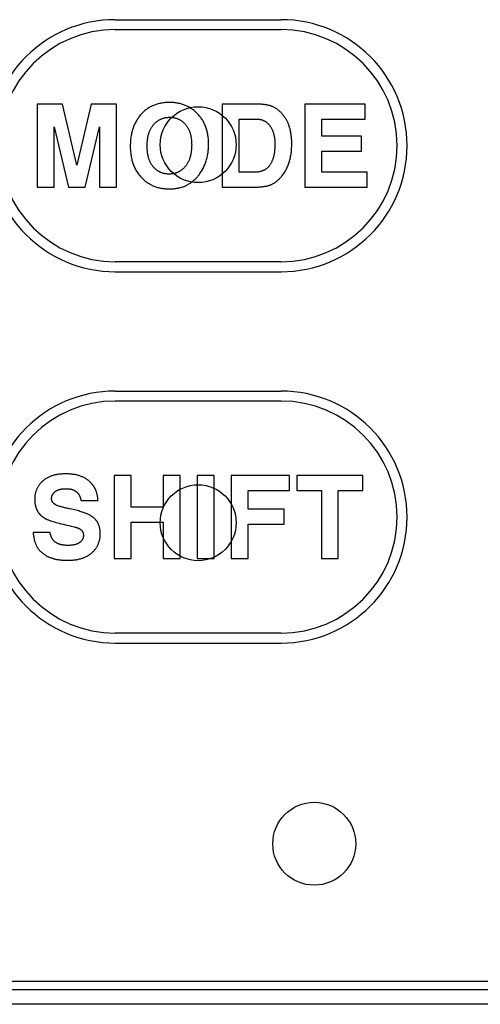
# Model space of a CAD drawing. Extents: x 101 to 1769, y -117 to 553.
# Tile 53 of 60: x 1338 to 1352, y 370 to 399. Entities that reach past the tile are written whole.
import ezdxf

# ---------------------------------------------------------------- set-up
doc = ezdxf.new("R2010")
doc.units = 0
doc.header["$LTSCALE"] = 23.1
doc.header["$MEASUREMENT"] = 0
doc.layers.get('0').update_dxf_attribs({"linetype": 'CONTINUOUS'})

msp = doc.modelspace()

# ---------------------------------------------------------------- linework, layer by layer
at = {"color": 7, "linetype": 'Continuous'}
for p, q in [((1341.359, 399.489), (1346.359, 399.489)), ((1341.359, 399.189), (1346.359, 399.189)), ((1339.005, 396.939), (1339.005, 394.439)), ((1339.765, 396.939), (1339.005, 396.939)), ((1340.2, 395.102), (1339.765, 396.939)), ((1340.634, 396.939), (1340.2, 395.102)), ((1341.394, 396.939), (1340.634, 396.939)), ((1341.394, 394.439), (1341.394, 396.939)), ((1344.585, 396.939), (1344.585, 394.439)), ((1345.695, 396.939), (1344.585, 396.939)), ((1347.08, 396.939), (1347.08, 394.439)), ((1348.894, 396.939), (1347.08, 396.939)), ((1348.894, 396.49), (1348.894, 396.939)), ((1345.094, 394.887), (1345.094, 396.49)), ((1345.094, 396.49), (1345.629, 396.49)), ((1347.589, 395.976), (1347.589, 396.49)), ((1347.589, 396.49), (1348.894, 396.49)), ((1339.514, 396.258), (1339.945, 394.439)), ((1339.514, 394.439), (1339.514, 396.258)), ((1340.454, 394.439), (1340.885, 396.258)), ((1340.885, 396.258), (1340.885, 394.439)), ((1348.781, 395.976), (1347.589, 395.976)), ((1348.781, 395.528), (1348.781, 395.976)), ((1347.589, 394.887), (1347.589, 395.528)), ((1347.589, 395.528), (1348.781, 395.528)), ((1345.547, 394.887), (1345.094, 394.887)), ((1348.952, 394.887), (1347.589, 394.887)), ((1348.952, 394.439), (1348.952, 394.887)), ((1339.005, 394.439), (1339.514, 394.439)), ((1339.945, 394.439), (1340.454, 394.439)), ((1340.885, 394.439), (1341.394, 394.439)), ((1344.585, 394.439), (1345.515, 394.439)), ((1347.08, 394.439), (1348.952, 394.439)), ((1346.359, 392.189), (1341.359, 392.189)), ((1341.359, 391.889), (1346.359, 391.889)), ((1341.359, 388.289), (1346.359, 388.289)), ((1346.359, 387.989), (1341.359, 387.989)), ((1341.836, 385.739), (1341.326, 385.739)), ((1341.326, 385.739), (1341.326, 383.239)), ((1341.836, 384.786), (1341.836, 385.739)), ((1343.314, 385.739), (1342.805, 385.739)), ((1342.805, 385.739), (1342.805, 384.786)), ((1343.314, 383.239), (1343.314, 385.739)), ((1344.341, 385.739), (1343.832, 385.739)), ((1343.832, 385.739), (1343.832, 383.239)), ((1344.341, 383.239), (1344.341, 385.739)), ((1346.613, 385.739), (1344.857, 385.739)), ((1344.857, 385.739), (1344.857, 383.239)), ((1346.613, 385.29), (1346.613, 385.739)), ((1346.837, 385.739), (1346.837, 385.29)), ((1348.823, 385.739), (1346.837, 385.739)), ((1348.823, 385.29), (1348.823, 385.739)), ((1345.366, 385.29), (1346.613, 385.29)), ((1345.366, 384.724), (1345.366, 385.29)), ((1346.837, 385.29), (1347.576, 385.29)), ((1347.576, 385.29), (1347.576, 383.239)), ((1348.085, 385.29), (1348.823, 385.29)), ((1348.085, 383.239), (1348.085, 385.29)), ((1340.33, 384.985), (1340.839, 384.985)), ((1342.805, 384.786), (1341.836, 384.786)), ((1346.457, 384.724), (1345.366, 384.724)), ((1346.457, 384.276), (1346.457, 384.724)), ((1339.785, 384.275), (1339.903, 384.247)), ((1339.903, 384.247), (1339.964, 384.233)), ((1339.964, 384.233), (1340.025, 384.217)), ((1341.836, 384.338), (1342.805, 384.338)), ((1341.836, 383.239), (1341.836, 384.338)), ((1342.805, 384.338), (1342.805, 383.239)), ((1345.366, 384.276), (1346.457, 384.276)), ((1345.366, 383.239), (1345.366, 384.276)), ((1339.393, 384.019), (1338.884, 384.019)), ((1341.326, 383.239), (1341.836, 383.239)), ((1342.805, 383.239), (1343.314, 383.239)), ((1343.832, 383.239), (1344.341, 383.239)), ((1344.857, 383.239), (1345.366, 383.239)), ((1347.576, 383.239), (1348.085, 383.239)), ((1346.359, 380.989), (1341.359, 380.989)), ((1341.359, 380.689), (1346.359, 380.689)), ((1335.959, 370.489), (1370.508, 370.489)), ((1370.559, 370.229), (1335.959, 370.229)), ((1370.559, 369.796), (1335.959, 369.796))]:
    msp.add_line(p, q, dxfattribs=at)
for points in [[(1342.995, 396.993), (1342.961, 396.992), (1342.927, 396.991), (1342.894, 396.989), (1342.862, 396.987), (1342.83, 396.984), (1342.799, 396.98), (1342.768, 396.975), (1342.738, 396.97), (1342.709, 396.964), (1342.68, 396.957), (1342.651, 396.95), (1342.623, 396.942), (1342.596, 396.934), (1342.569, 396.925), (1342.542, 396.915), (1342.516, 396.904), (1342.49, 396.893), (1342.465, 396.882), (1342.44, 396.869), (1342.416, 396.857), (1342.392, 396.843), (1342.38, 396.836), (1342.368, 396.829), (1342.345, 396.814), (1342.322, 396.799), (1342.3, 396.782), (1342.278, 396.766), (1342.256, 396.748), (1342.235, 396.73), (1342.214, 396.711), (1342.193, 396.692), (1342.173, 396.672), (1342.153, 396.651), (1342.133, 396.629)], [(1343.842, 396.65), (1343.821, 396.671), (1343.799, 396.692), (1343.778, 396.711), (1343.756, 396.73), (1343.734, 396.748), (1343.711, 396.766), (1343.689, 396.783), (1343.666, 396.799), (1343.642, 396.815), (1343.618, 396.829), (1343.594, 396.844), (1343.57, 396.857), (1343.545, 396.87), (1343.52, 396.882), (1343.495, 396.894), (1343.469, 396.905), (1343.443, 396.915), (1343.416, 396.925), (1343.39, 396.934), (1343.362, 396.943), (1343.335, 396.95), (1343.306, 396.958), (1343.278, 396.964), (1343.249, 396.97), (1343.219, 396.975), (1343.19, 396.98), (1343.159, 396.984), (1343.128, 396.987), (1343.097, 396.989), (1343.065, 396.991), (1343.033, 396.992), (1343, 396.993), (1342.995, 396.993)], [(1346.256, 396.776), (1346.242, 396.787), (1346.228, 396.797), (1346.214, 396.807), (1346.199, 396.816), (1346.184, 396.825), (1346.168, 396.834), (1346.152, 396.843), (1346.136, 396.851), (1346.119, 396.859), (1346.102, 396.866), (1346.085, 396.873), (1346.067, 396.88), (1346.049, 396.886), (1346.03, 396.892), (1346.011, 396.898), (1345.992, 396.904), (1345.972, 396.909), (1345.951, 396.913), (1345.93, 396.918), (1345.909, 396.922), (1345.887, 396.925), (1345.864, 396.928), (1345.841, 396.931), (1345.818, 396.933), (1345.793, 396.935), (1345.769, 396.937), (1345.744, 396.938), (1345.718, 396.938), (1345.695, 396.939)], [(1346.572, 396.358), (1346.568, 396.366), (1346.559, 396.387), (1346.55, 396.407), (1346.54, 396.426), (1346.531, 396.446), (1346.52, 396.465), (1346.51, 396.483), (1346.499, 396.501), (1346.488, 396.519), (1346.477, 396.537), (1346.465, 396.554), (1346.454, 396.571), (1346.441, 396.587), (1346.429, 396.604), (1346.416, 396.62), (1346.403, 396.635), (1346.39, 396.651), (1346.383, 396.658), (1346.376, 396.666), (1346.362, 396.681), (1346.348, 396.695), (1346.334, 396.709), (1346.319, 396.723), (1346.304, 396.737), (1346.288, 396.75), (1346.272, 396.764), (1346.256, 396.776)], [(1342.133, 396.629), (1342.113, 396.606), (1342.093, 396.582), (1342.074, 396.557), (1342.056, 396.533), (1342.039, 396.507), (1342.022, 396.481), (1342.005, 396.455), (1341.99, 396.428), (1341.975, 396.401), (1341.96, 396.373), (1341.947, 396.345), (1341.934, 396.316), (1341.921, 396.286), (1341.909, 396.256), (1341.898, 396.226), (1341.888, 396.194), (1341.878, 396.163), (1341.869, 396.13), (1341.86, 396.097), (1341.852, 396.063), (1341.845, 396.029), (1341.838, 395.994), (1341.833, 395.958), (1341.827, 395.921), (1341.823, 395.884), (1341.819, 395.846), (1341.816, 395.807), (1341.814, 395.767), (1341.813, 395.726), (1341.812, 395.685), (1341.812, 395.671)], [(1342.512, 396.325), (1342.514, 396.327), (1342.526, 396.34), (1342.538, 396.353), (1342.551, 396.365), (1342.563, 396.377), (1342.576, 396.388), (1342.589, 396.399), (1342.601, 396.41), (1342.614, 396.42), (1342.628, 396.43), (1342.641, 396.439), (1342.655, 396.448), (1342.668, 396.457), (1342.682, 396.465), (1342.696, 396.472), (1342.71, 396.48), (1342.725, 396.487), (1342.739, 396.493), (1342.747, 396.496), (1342.754, 396.499), (1342.769, 396.505), (1342.784, 396.511), (1342.799, 396.516), (1342.815, 396.52), (1342.83, 396.524), (1342.846, 396.528), (1342.862, 396.532), (1342.879, 396.535), (1342.895, 396.537), (1342.912, 396.54), (1342.929, 396.541), (1342.946, 396.543), (1342.964, 396.544), (1342.982, 396.545), (1343, 396.545)], [(1343, 396.545), (1343.007, 396.545), (1343.025, 396.544), (1343.042, 396.544), (1343.06, 396.542), (1343.077, 396.541), (1343.093, 396.539), (1343.11, 396.537), (1343.126, 396.534), (1343.142, 396.531), (1343.158, 396.527), (1343.173, 396.523), (1343.188, 396.519), (1343.204, 396.514), (1343.218, 396.509), (1343.233, 396.504), (1343.248, 396.498), (1343.262, 396.492), (1343.276, 396.486), (1343.29, 396.479), (1343.303, 396.472), (1343.317, 396.464), (1343.33, 396.456), (1343.343, 396.448), (1343.356, 396.439), (1343.369, 396.43), (1343.382, 396.42), (1343.394, 396.41), (1343.407, 396.4), (1343.419, 396.389), (1343.431, 396.378), (1343.443, 396.366), (1343.455, 396.354), (1343.466, 396.341), (1343.478, 396.328)], [(1344.173, 395.73), (1344.173, 395.744), (1344.172, 395.783), (1344.171, 395.821), (1344.168, 395.858), (1344.166, 395.895), (1344.162, 395.931), (1344.158, 395.966), (1344.153, 396), (1344.147, 396.034), (1344.141, 396.067), (1344.134, 396.099), (1344.126, 396.131), (1344.118, 396.162), (1344.109, 396.192), (1344.099, 396.222), (1344.089, 396.251), (1344.078, 396.28), (1344.067, 396.308), (1344.055, 396.336), (1344.042, 396.363), (1344.029, 396.39), (1344.015, 396.416), (1344.001, 396.441), (1343.986, 396.466), (1343.97, 396.491), (1343.953, 396.515), (1343.936, 396.539), (1343.919, 396.562), (1343.9, 396.584), (1343.882, 396.607), (1343.862, 396.629), (1343.842, 396.65)], [(1345.629, 396.49), (1345.643, 396.49), (1345.657, 396.49), (1345.671, 396.489), (1345.684, 396.488), (1345.698, 396.486), (1345.711, 396.484), (1345.724, 396.482), (1345.737, 396.48), (1345.749, 396.477), (1345.762, 396.474), (1345.774, 396.47), (1345.786, 396.467), (1345.798, 396.462), (1345.809, 396.458), (1345.821, 396.453), (1345.832, 396.448), (1345.844, 396.443), (1345.855, 396.437), (1345.866, 396.431), (1345.876, 396.425), (1345.887, 396.418), (1345.898, 396.411), (1345.908, 396.404), (1345.918, 396.396), (1345.929, 396.388), (1345.939, 396.38), (1345.949, 396.371), (1345.958, 396.362), (1345.968, 396.353), (1345.978, 396.343), (1345.987, 396.333), (1345.997, 396.322), (1346.006, 396.311), (1346.015, 396.3), (1346.021, 396.292)], [(1342.321, 395.674), (1342.321, 395.705), (1342.322, 395.736), (1342.323, 395.766), (1342.325, 395.795), (1342.327, 395.824), (1342.33, 395.852), (1342.333, 395.879), (1342.337, 395.905), (1342.341, 395.931), (1342.345, 395.955), (1342.35, 395.98), (1342.356, 396.003), (1342.361, 396.026), (1342.367, 396.048), (1342.374, 396.069), (1342.38, 396.09), (1342.388, 396.11), (1342.395, 396.13), (1342.403, 396.149), (1342.411, 396.167), (1342.42, 396.185), (1342.429, 396.203), (1342.438, 396.219), (1342.448, 396.236), (1342.458, 396.252), (1342.468, 396.267), (1342.478, 396.282), (1342.489, 396.297), (1342.501, 396.311), (1342.512, 396.325)], [(1343.478, 396.328), (1343.489, 396.315), (1343.5, 396.301), (1343.511, 396.286), (1343.522, 396.271), (1343.532, 396.256), (1343.541, 396.24), (1343.551, 396.224), (1343.56, 396.207), (1343.569, 396.19), (1343.577, 396.172), (1343.585, 396.154), (1343.593, 396.136), (1343.6, 396.117), (1343.607, 396.097), (1343.614, 396.077), (1343.62, 396.057), (1343.626, 396.036), (1343.631, 396.014), (1343.636, 395.992), (1343.641, 395.969), (1343.645, 395.946), (1343.649, 395.922), (1343.652, 395.897), (1343.655, 395.872), (1343.658, 395.846), (1343.66, 395.819), (1343.662, 395.792), (1343.663, 395.764), (1343.663, 395.735), (1343.664, 395.711)], [(1346.021, 396.292), (1346.031, 396.279), (1346.04, 396.265), (1346.049, 396.251), (1346.058, 396.237), (1346.067, 396.222), (1346.075, 396.207), (1346.083, 396.191), (1346.09, 396.175), (1346.098, 396.158), (1346.105, 396.141), (1346.111, 396.124), (1346.118, 396.106), (1346.124, 396.088), (1346.13, 396.069), (1346.135, 396.049), (1346.14, 396.029), (1346.145, 396.008), (1346.149, 395.987), (1346.153, 395.966), (1346.157, 395.943), (1346.16, 395.92), (1346.163, 395.897), (1346.166, 395.872), (1346.168, 395.848), (1346.169, 395.822), (1346.171, 395.796), (1346.172, 395.769), (1346.172, 395.741), (1346.172, 395.73)], [(1346.681, 395.739), (1346.681, 395.749), (1346.681, 395.783), (1346.68, 395.816), (1346.679, 395.848), (1346.677, 395.88), (1346.674, 395.911), (1346.672, 395.942), (1346.668, 395.972), (1346.665, 396.002), (1346.661, 396.031), (1346.656, 396.059), (1346.651, 396.087), (1346.646, 396.114), (1346.64, 396.141), (1346.634, 396.167), (1346.628, 396.193), (1346.621, 396.218), (1346.614, 396.242), (1346.606, 396.266), (1346.598, 396.29), (1346.59, 396.313), (1346.581, 396.336), (1346.572, 396.358)], [(1341.812, 395.671), (1341.812, 395.64), (1341.813, 395.601), (1341.815, 395.563), (1341.817, 395.526), (1341.821, 395.489), (1341.824, 395.453), (1341.829, 395.418), (1341.834, 395.383), (1341.84, 395.349), (1341.847, 395.316), (1341.855, 395.283), (1341.863, 395.251), (1341.871, 395.219), (1341.881, 395.189), (1341.891, 395.158), (1341.901, 395.128), (1341.912, 395.099), (1341.924, 395.07), (1341.937, 395.042), (1341.95, 395.014), (1341.964, 394.987), (1341.978, 394.96), (1341.993, 394.934), (1342.009, 394.908), (1342.025, 394.883), (1342.034, 394.871), (1342.042, 394.858), (1342.06, 394.834), (1342.078, 394.81), (1342.097, 394.786), (1342.117, 394.763), (1342.137, 394.74)], [(1342.506, 395.05), (1342.495, 395.063), (1342.484, 395.077), (1342.473, 395.092), (1342.463, 395.107), (1342.453, 395.122), (1342.443, 395.138), (1342.433, 395.154), (1342.424, 395.171), (1342.416, 395.188), (1342.407, 395.205), (1342.399, 395.223), (1342.392, 395.242), (1342.385, 395.261), (1342.378, 395.281), (1342.371, 395.301), (1342.365, 395.322), (1342.359, 395.343), (1342.354, 395.365), (1342.348, 395.388), (1342.344, 395.411), (1342.34, 395.435), (1342.336, 395.459), (1342.332, 395.484), (1342.329, 395.51), (1342.327, 395.537), (1342.325, 395.564), (1342.323, 395.592), (1342.322, 395.621), (1342.321, 395.65), (1342.321, 395.674)], [(1343.664, 395.711), (1343.664, 395.701), (1343.663, 395.671), (1343.662, 395.641), (1343.661, 395.612), (1343.659, 395.584), (1343.656, 395.557), (1343.653, 395.53), (1343.65, 395.504), (1343.646, 395.478), (1343.642, 395.453), (1343.637, 395.429), (1343.632, 395.405), (1343.626, 395.382), (1343.62, 395.359), (1343.614, 395.337), (1343.607, 395.316), (1343.6, 395.295), (1343.593, 395.274), (1343.585, 395.254), (1343.576, 395.235), (1343.568, 395.216), (1343.559, 395.197), (1343.549, 395.179), (1343.539, 395.162), (1343.529, 395.145), (1343.519, 395.128), (1343.508, 395.112), (1343.497, 395.096), (1343.485, 395.08), (1343.473, 395.065)], [(1343.854, 394.773), (1343.875, 394.799), (1343.895, 394.825), (1343.914, 394.852), (1343.933, 394.879), (1343.951, 394.907), (1343.968, 394.935), (1343.985, 394.963), (1343.993, 394.977), (1344.001, 394.992), (1344.016, 395.021), (1344.03, 395.051), (1344.044, 395.081), (1344.057, 395.111), (1344.07, 395.142), (1344.081, 395.173), (1344.092, 395.205), (1344.103, 395.237), (1344.112, 395.27), (1344.121, 395.303), (1344.13, 395.337), (1344.137, 395.371), (1344.144, 395.406), (1344.15, 395.441), (1344.156, 395.477), (1344.16, 395.514), (1344.164, 395.551), (1344.168, 395.589), (1344.17, 395.627), (1344.172, 395.666), (1344.173, 395.705), (1344.173, 395.73)], [(1346.172, 395.73), (1346.172, 395.722), (1346.172, 395.689), (1346.171, 395.658), (1346.169, 395.627), (1346.168, 395.597), (1346.165, 395.568), (1346.163, 395.539), (1346.159, 395.512), (1346.156, 395.485), (1346.152, 395.459), (1346.148, 395.434), (1346.143, 395.409), (1346.138, 395.386), (1346.132, 395.362), (1346.126, 395.34), (1346.12, 395.318), (1346.114, 395.297), (1346.107, 395.277), (1346.1, 395.257), (1346.092, 395.238), (1346.084, 395.219), (1346.076, 395.201), (1346.068, 395.184), (1346.059, 395.167), (1346.05, 395.15), (1346.041, 395.134), (1346.031, 395.119), (1346.021, 395.104)], [(1346.406, 394.804), (1346.424, 394.828), (1346.442, 394.853), (1346.458, 394.878), (1346.475, 394.904), (1346.49, 394.931), (1346.506, 394.957), (1346.52, 394.985), (1346.534, 395.013), (1346.547, 395.041), (1346.56, 395.071), (1346.572, 395.1), (1346.584, 395.131), (1346.595, 395.162), (1346.605, 395.193), (1346.615, 395.225), (1346.624, 395.258), (1346.632, 395.292), (1346.64, 395.326), (1346.647, 395.361), (1346.654, 395.397), (1346.659, 395.433), (1346.665, 395.47), (1346.669, 395.508), (1346.673, 395.547), (1346.676, 395.586), (1346.678, 395.626), (1346.68, 395.667), (1346.681, 395.709), (1346.681, 395.739)], [(1342.981, 394.834), (1342.974, 394.834), (1342.957, 394.834), (1342.939, 394.835), (1342.922, 394.836), (1342.905, 394.838), (1342.888, 394.84), (1342.872, 394.842), (1342.856, 394.845), (1342.84, 394.848), (1342.824, 394.851), (1342.809, 394.855), (1342.794, 394.859), (1342.779, 394.864), (1342.764, 394.869), (1342.75, 394.874), (1342.735, 394.88), (1342.721, 394.886), (1342.707, 394.893), (1342.7, 394.896), (1342.693, 394.899), (1342.68, 394.907), (1342.666, 394.914), (1342.653, 394.922), (1342.64, 394.93), (1342.627, 394.939), (1342.614, 394.948), (1342.602, 394.958), (1342.589, 394.968), (1342.577, 394.978), (1342.565, 394.989), (1342.553, 395), (1342.541, 395.012), (1342.529, 395.024), (1342.518, 395.036), (1342.506, 395.05)], [(1343.473, 395.065), (1343.461, 395.051), (1343.45, 395.038), (1343.438, 395.025), (1343.426, 395.013), (1343.414, 395.001), (1343.401, 394.99), (1343.389, 394.979), (1343.376, 394.968), (1343.363, 394.958), (1343.35, 394.948), (1343.337, 394.939), (1343.324, 394.93), (1343.31, 394.922), (1343.297, 394.913), (1343.283, 394.906), (1343.276, 394.902), (1343.269, 394.898), (1343.255, 394.892), (1343.24, 394.885), (1343.226, 394.879), (1343.211, 394.873), (1343.196, 394.868), (1343.181, 394.863), (1343.165, 394.858), (1343.15, 394.854), (1343.134, 394.85), (1343.118, 394.847), (1343.101, 394.844), (1343.084, 394.841), (1343.068, 394.839), (1343.05, 394.837), (1343.033, 394.836), (1343.015, 394.835), (1342.997, 394.834), (1342.981, 394.834)], [(1346.021, 395.104), (1346.013, 395.092), (1346.004, 395.08), (1345.995, 395.069), (1345.986, 395.059), (1345.976, 395.048), (1345.967, 395.038), (1345.957, 395.028), (1345.947, 395.019), (1345.942, 395.014), (1345.936, 395.01), (1345.926, 395.001), (1345.915, 394.993), (1345.903, 394.985), (1345.892, 394.977), (1345.88, 394.969), (1345.868, 394.962), (1345.855, 394.955), (1345.842, 394.949), (1345.829, 394.942), (1345.816, 394.936), (1345.802, 394.931), (1345.788, 394.925), (1345.773, 394.92), (1345.759, 394.916), (1345.743, 394.911), (1345.728, 394.907), (1345.712, 394.904), (1345.695, 394.9), (1345.678, 394.897), (1345.661, 394.895), (1345.643, 394.892), (1345.625, 394.89), (1345.606, 394.889), (1345.587, 394.888), (1345.567, 394.887), (1345.547, 394.887)], [(1342.137, 394.74), (1342.157, 394.719), (1342.178, 394.698), (1342.199, 394.678), (1342.22, 394.659), (1342.241, 394.641), (1342.263, 394.623), (1342.285, 394.606), (1342.308, 394.589), (1342.33, 394.573), (1342.354, 394.558), (1342.377, 394.544), (1342.401, 394.53), (1342.425, 394.516), (1342.45, 394.504), (1342.475, 394.492), (1342.501, 394.48), (1342.527, 394.47), (1342.553, 394.46), (1342.58, 394.45), (1342.607, 394.441), (1342.635, 394.433), (1342.663, 394.426), (1342.692, 394.419), (1342.721, 394.412), (1342.751, 394.407), (1342.781, 394.402), (1342.812, 394.397), (1342.843, 394.394), (1342.876, 394.391), (1342.908, 394.388), (1342.942, 394.387), (1342.975, 394.386), (1342.998, 394.386)], [(1342.998, 394.386), (1343.025, 394.386), (1343.057, 394.387), (1343.089, 394.389), (1343.121, 394.391), (1343.152, 394.394), (1343.182, 394.398), (1343.212, 394.403), (1343.241, 394.408), (1343.269, 394.413), (1343.298, 394.42), (1343.325, 394.427), (1343.353, 394.435), (1343.379, 394.443), (1343.406, 394.452), (1343.432, 394.462), (1343.457, 394.472), (1343.482, 394.483), (1343.507, 394.495), (1343.531, 394.507), (1343.555, 394.52), (1343.579, 394.534), (1343.602, 394.548), (1343.624, 394.563), (1343.647, 394.578), (1343.669, 394.595), (1343.691, 394.612), (1343.712, 394.629), (1343.733, 394.647), (1343.754, 394.666), (1343.775, 394.686), (1343.795, 394.707), (1343.815, 394.728), (1343.834, 394.75), (1343.854, 394.773)], [(1346.102, 394.535), (1346.117, 394.544), (1346.132, 394.553), (1346.147, 394.562), (1346.161, 394.571), (1346.176, 394.581), (1346.183, 394.586), (1346.19, 394.591), (1346.204, 394.601), (1346.218, 394.612), (1346.231, 394.622), (1346.245, 394.633), (1346.258, 394.645), (1346.272, 394.657), (1346.285, 394.669), (1346.298, 394.681), (1346.31, 394.694), (1346.323, 394.707), (1346.336, 394.72), (1346.348, 394.734), (1346.361, 394.748), (1346.373, 394.762), (1346.385, 394.777), (1346.397, 394.792), (1346.406, 394.804)], [(1345.515, 394.439), (1345.556, 394.439), (1345.595, 394.44), (1345.632, 394.441), (1345.667, 394.442), (1345.701, 394.444), (1345.733, 394.447), (1345.764, 394.45), (1345.793, 394.453), (1345.821, 394.456), (1345.848, 394.46), (1345.873, 394.464), (1345.897, 394.468), (1345.92, 394.473), (1345.942, 394.477), (1345.962, 394.482), (1345.982, 394.487), (1346, 394.493), (1346.017, 394.498), (1346.034, 394.504), (1346.049, 394.51), (1346.064, 394.516), (1346.077, 394.522), (1346.09, 394.529), (1346.102, 394.535)], [(1339.858, 385.793), (1339.827, 385.793), (1339.796, 385.792), (1339.766, 385.79), (1339.737, 385.788), (1339.709, 385.786), (1339.681, 385.783), (1339.654, 385.78), (1339.627, 385.776), (1339.601, 385.771), (1339.576, 385.766), (1339.551, 385.761), (1339.527, 385.755), (1339.503, 385.749), (1339.48, 385.742), (1339.458, 385.735), (1339.436, 385.728), (1339.414, 385.72), (1339.393, 385.712), (1339.373, 385.703), (1339.353, 385.694), (1339.333, 385.684), (1339.314, 385.674), (1339.295, 385.664), (1339.277, 385.653), (1339.259, 385.641), (1339.242, 385.63), (1339.225, 385.618), (1339.208, 385.605), (1339.192, 385.592), (1339.176, 385.579)], [(1340.557, 385.587), (1340.541, 385.6), (1340.524, 385.612), (1340.507, 385.624), (1340.49, 385.636), (1340.472, 385.648), (1340.453, 385.659), (1340.434, 385.669), (1340.415, 385.679), (1340.395, 385.689), (1340.375, 385.698), (1340.354, 385.707), (1340.332, 385.716), (1340.31, 385.724), (1340.288, 385.732), (1340.264, 385.739), (1340.241, 385.746), (1340.216, 385.752), (1340.191, 385.758), (1340.166, 385.764), (1340.139, 385.769), (1340.113, 385.774), (1340.085, 385.778), (1340.057, 385.782), (1340.028, 385.785), (1339.998, 385.787), (1339.967, 385.79), (1339.936, 385.791), (1339.904, 385.792), (1339.871, 385.793), (1339.858, 385.793)], [(1339.176, 385.579), (1339.161, 385.566), (1339.147, 385.552), (1339.133, 385.539), (1339.12, 385.525), (1339.107, 385.511), (1339.095, 385.497), (1339.083, 385.483), (1339.072, 385.469), (1339.061, 385.454), (1339.05, 385.439), (1339.04, 385.424), (1339.031, 385.409), (1339.022, 385.393), (1339.013, 385.378), (1339.005, 385.362), (1338.997, 385.346), (1338.99, 385.329), (1338.983, 385.313), (1338.976, 385.296), (1338.97, 385.278), (1338.964, 385.261), (1338.959, 385.243), (1338.954, 385.225), (1338.95, 385.207), (1338.946, 385.188), (1338.942, 385.169), (1338.939, 385.15), (1338.937, 385.13), (1338.934, 385.11), (1338.933, 385.09), (1338.931, 385.069), (1338.93, 385.048), (1338.93, 385.027), (1338.93, 385.021)], [(1340.743, 385.363), (1340.741, 385.367), (1340.733, 385.38), (1340.725, 385.393), (1340.717, 385.405), (1340.709, 385.417), (1340.701, 385.429), (1340.693, 385.44), (1340.685, 385.452), (1340.676, 385.463), (1340.668, 385.474), (1340.659, 385.484), (1340.651, 385.495), (1340.642, 385.505), (1340.633, 385.515), (1340.624, 385.525), (1340.615, 385.534), (1340.605, 385.543), (1340.596, 385.552), (1340.586, 385.561), (1340.577, 385.57), (1340.567, 385.579), (1340.557, 385.587)], [(1339.439, 385.046), (1339.439, 385.053), (1339.44, 385.06), (1339.44, 385.067), (1339.441, 385.074), (1339.441, 385.081), (1339.443, 385.088), (1339.444, 385.095), (1339.445, 385.102), (1339.447, 385.108), (1339.448, 385.115), (1339.45, 385.121), (1339.452, 385.128), (1339.453, 385.131), (1339.455, 385.134), (1339.457, 385.141), (1339.46, 385.147), (1339.462, 385.153), (1339.465, 385.159), (1339.469, 385.165), (1339.472, 385.172), (1339.476, 385.178), (1339.479, 385.184), (1339.483, 385.189), (1339.487, 385.195), (1339.492, 385.201), (1339.496, 385.207), (1339.501, 385.213), (1339.506, 385.218), (1339.511, 385.224), (1339.516, 385.23), (1339.522, 385.235), (1339.528, 385.241), (1339.534, 385.246), (1339.54, 385.252), (1339.546, 385.257)], [(1339.546, 385.257), (1339.553, 385.262), (1339.56, 385.267), (1339.568, 385.272), (1339.575, 385.277), (1339.583, 385.282), (1339.591, 385.287), (1339.6, 385.291), (1339.609, 385.296), (1339.618, 385.3), (1339.627, 385.304), (1339.637, 385.308), (1339.647, 385.312), (1339.657, 385.315), (1339.668, 385.318), (1339.679, 385.322), (1339.69, 385.325), (1339.702, 385.328), (1339.714, 385.33), (1339.726, 385.333), (1339.739, 385.335), (1339.752, 385.337), (1339.766, 385.339), (1339.78, 385.34), (1339.794, 385.342), (1339.809, 385.343), (1339.824, 385.344), (1339.84, 385.344), (1339.856, 385.345), (1339.872, 385.345)], [(1339.872, 385.345), (1339.883, 385.345), (1339.897, 385.344), (1339.911, 385.344), (1339.925, 385.343), (1339.938, 385.342), (1339.952, 385.341), (1339.964, 385.339), (1339.977, 385.338), (1339.989, 385.336), (1340.001, 385.334), (1340.013, 385.332), (1340.024, 385.329), (1340.035, 385.327), (1340.046, 385.324), (1340.057, 385.321), (1340.067, 385.317), (1340.077, 385.314), (1340.087, 385.31), (1340.097, 385.307), (1340.106, 385.303), (1340.116, 385.299), (1340.125, 385.294), (1340.133, 385.29), (1340.142, 385.285), (1340.15, 385.28), (1340.158, 385.275), (1340.166, 385.27), (1340.174, 385.265)], [(1340.174, 385.265), (1340.181, 385.26), (1340.187, 385.255), (1340.194, 385.25), (1340.2, 385.244), (1340.206, 385.238), (1340.213, 385.232), (1340.219, 385.226), (1340.225, 385.219), (1340.23, 385.212), (1340.236, 385.205), (1340.242, 385.198), (1340.247, 385.19), (1340.253, 385.182), (1340.258, 385.173), (1340.263, 385.165), (1340.269, 385.156), (1340.274, 385.146), (1340.279, 385.137), (1340.284, 385.126), (1340.288, 385.116), (1340.293, 385.105), (1340.297, 385.094), (1340.302, 385.082), (1340.306, 385.07), (1340.31, 385.057), (1340.315, 385.044), (1340.319, 385.031), (1340.322, 385.017), (1340.326, 385.002), (1340.33, 384.987), (1340.33, 384.985)], [(1340.839, 384.985), (1340.839, 384.989), (1340.837, 385.013), (1340.835, 385.035), (1340.832, 385.057), (1340.829, 385.078), (1340.826, 385.099), (1340.823, 385.119), (1340.819, 385.138), (1340.816, 385.156), (1340.812, 385.174), (1340.808, 385.191), (1340.804, 385.207), (1340.8, 385.223), (1340.795, 385.238), (1340.79, 385.253), (1340.786, 385.267), (1340.781, 385.281), (1340.776, 385.294), (1340.771, 385.307), (1340.765, 385.319), (1340.76, 385.331), (1340.754, 385.342), (1340.748, 385.353), (1340.743, 385.363)], [(1338.93, 385.021), (1338.93, 385.012), (1338.93, 385), (1338.931, 384.987), (1338.931, 384.975), (1338.932, 384.962), (1338.933, 384.95), (1338.934, 384.938), (1338.936, 384.925), (1338.937, 384.913), (1338.939, 384.901), (1338.941, 384.889), (1338.943, 384.877), (1338.945, 384.865), (1338.947, 384.853), (1338.95, 384.842), (1338.953, 384.83), (1338.956, 384.819), (1338.959, 384.807), (1338.962, 384.796), (1338.966, 384.785)], [(1339.475, 384.934), (1339.472, 384.937), (1339.47, 384.94), (1339.468, 384.943), (1339.467, 384.944), (1339.466, 384.946), (1339.464, 384.949), (1339.462, 384.952), (1339.46, 384.955), (1339.458, 384.959), (1339.457, 384.962), (1339.455, 384.966), (1339.453, 384.969), (1339.452, 384.973), (1339.451, 384.976), (1339.449, 384.98), (1339.448, 384.984), (1339.447, 384.987), (1339.446, 384.991), (1339.445, 384.995), (1339.444, 384.999), (1339.443, 385.003), (1339.442, 385.008), (1339.442, 385.012), (1339.441, 385.016), (1339.44, 385.021), (1339.44, 385.025), (1339.44, 385.03), (1339.439, 385.035), (1339.439, 385.039), (1339.439, 385.044), (1339.439, 385.046)], [(1339.639, 384.825), (1339.632, 384.827), (1339.624, 384.83), (1339.616, 384.833), (1339.608, 384.836), (1339.601, 384.839), (1339.594, 384.842), (1339.587, 384.846), (1339.58, 384.849), (1339.573, 384.853), (1339.567, 384.856), (1339.56, 384.86), (1339.554, 384.864), (1339.548, 384.868), (1339.542, 384.872), (1339.536, 384.876), (1339.53, 384.88), (1339.525, 384.884), (1339.519, 384.889), (1339.514, 384.893), (1339.508, 384.898), (1339.503, 384.903), (1339.498, 384.908), (1339.493, 384.913), (1339.488, 384.918), (1339.484, 384.923), (1339.479, 384.928), (1339.475, 384.934)], [(1339.994, 384.736), (1339.971, 384.74), (1339.936, 384.747), (1339.903, 384.755), (1339.871, 384.762), (1339.841, 384.769), (1339.811, 384.776), (1339.783, 384.783), (1339.757, 384.79), (1339.731, 384.797), (1339.706, 384.804), (1339.683, 384.811), (1339.661, 384.818), (1339.639, 384.825)], [(1338.966, 384.785), (1338.969, 384.775), (1338.972, 384.765), (1338.975, 384.756), (1338.979, 384.747), (1338.982, 384.738), (1338.986, 384.729), (1338.99, 384.72), (1338.994, 384.711), (1338.998, 384.703), (1339.002, 384.694), (1339.006, 384.686), (1339.01, 384.678), (1339.015, 384.67), (1339.019, 384.662), (1339.024, 384.654), (1339.028, 384.646), (1339.033, 384.639), (1339.038, 384.631), (1339.043, 384.624), (1339.047, 384.618)], [(1339.047, 384.618), (1339.053, 384.61), (1339.059, 384.602), (1339.066, 384.594), (1339.072, 384.586), (1339.079, 384.578), (1339.086, 384.57), (1339.094, 384.562), (1339.101, 384.554), (1339.109, 384.547), (1339.117, 384.539), (1339.126, 384.531), (1339.135, 384.524), (1339.144, 384.516), (1339.153, 384.509), (1339.163, 384.501), (1339.173, 384.494), (1339.183, 384.487), (1339.193, 384.479), (1339.204, 384.472), (1339.215, 384.465), (1339.227, 384.458), (1339.239, 384.451), (1339.251, 384.443), (1339.261, 384.438)], [(1340.667, 384.499), (1340.652, 384.51), (1340.635, 384.52), (1340.617, 384.531), (1340.598, 384.542), (1340.577, 384.553), (1340.556, 384.564), (1340.533, 384.575), (1340.509, 384.586), (1340.483, 384.597), (1340.456, 384.608), (1340.427, 384.619), (1340.397, 384.63), (1340.365, 384.641), (1340.331, 384.651), (1340.296, 384.662), (1340.258, 384.673), (1340.219, 384.684), (1340.178, 384.694), (1340.135, 384.705), (1340.09, 384.715), (1340.043, 384.726), (1339.994, 384.736)], [(1339.261, 384.438), (1339.273, 384.432), (1339.287, 384.425), (1339.304, 384.417), (1339.322, 384.41), (1339.342, 384.401), (1339.365, 384.393), (1339.39, 384.384), (1339.419, 384.374), (1339.45, 384.364), (1339.485, 384.354), (1339.524, 384.342), (1339.567, 384.33), (1339.614, 384.318), (1339.665, 384.304), (1339.722, 384.29), (1339.785, 384.275)], [(1340.798, 384.373), (1340.792, 384.38), (1340.787, 384.387), (1340.782, 384.393), (1340.776, 384.4), (1340.77, 384.407), (1340.765, 384.413), (1340.759, 384.42), (1340.752, 384.426), (1340.746, 384.433), (1340.74, 384.439), (1340.733, 384.445), (1340.726, 384.452), (1340.719, 384.458), (1340.712, 384.464), (1340.705, 384.47), (1340.698, 384.476), (1340.69, 384.482), (1340.683, 384.488), (1340.675, 384.493), (1340.667, 384.499)], [(1340.907, 383.989), (1340.907, 383.995), (1340.907, 384.013), (1340.906, 384.03), (1340.906, 384.047), (1340.904, 384.064), (1340.903, 384.08), (1340.901, 384.096), (1340.899, 384.111), (1340.897, 384.126), (1340.894, 384.141), (1340.891, 384.156), (1340.888, 384.17), (1340.885, 384.184), (1340.881, 384.198), (1340.877, 384.211), (1340.873, 384.225), (1340.869, 384.237), (1340.864, 384.25), (1340.859, 384.262), (1340.854, 384.275), (1340.849, 384.286), (1340.843, 384.298), (1340.838, 384.309), (1340.832, 384.321), (1340.825, 384.332), (1340.819, 384.342), (1340.812, 384.353), (1340.808, 384.358), (1340.805, 384.363), (1340.798, 384.373)], [(1338.884, 384.019), (1338.886, 384), (1338.889, 383.973), (1338.892, 383.947), (1338.896, 383.921), (1338.9, 383.897), (1338.904, 383.873), (1338.909, 383.85), (1338.913, 383.828), (1338.918, 383.806), (1338.924, 383.785), (1338.929, 383.765), (1338.935, 383.746), (1338.941, 383.727), (1338.947, 383.709), (1338.954, 383.691), (1338.96, 383.674), (1338.967, 383.658), (1338.974, 383.642), (1338.981, 383.626), (1338.989, 383.612), (1338.997, 383.598), (1339.004, 383.584), (1339.012, 383.571), (1339.021, 383.558), (1339.029, 383.546), (1339.037, 383.534), (1339.046, 383.523)], [(1339.578, 383.717), (1339.574, 383.719), (1339.57, 383.721), (1339.562, 383.727), (1339.555, 383.732), (1339.547, 383.737), (1339.54, 383.743), (1339.532, 383.749), (1339.525, 383.756), (1339.518, 383.762), (1339.512, 383.769), (1339.505, 383.776), (1339.498, 383.784), (1339.492, 383.791), (1339.486, 383.799), (1339.48, 383.807), (1339.474, 383.816), (1339.468, 383.825), (1339.462, 383.834), (1339.457, 383.843), (1339.451, 383.853), (1339.446, 383.863), (1339.441, 383.874), (1339.436, 383.884), (1339.431, 383.895), (1339.426, 383.907), (1339.422, 383.919), (1339.417, 383.931), (1339.413, 383.944), (1339.409, 383.957), (1339.405, 383.97), (1339.401, 383.984), (1339.398, 383.999), (1339.395, 384.013), (1339.393, 384.019)], [(1340.025, 384.217), (1340.117, 384.194), (1340.148, 384.186)], [(1340.148, 384.186), (1340.158, 384.184), (1340.169, 384.181), (1340.18, 384.177), (1340.191, 384.174), (1340.201, 384.171), (1340.21, 384.168), (1340.22, 384.165), (1340.229, 384.161), (1340.237, 384.158), (1340.245, 384.155), (1340.253, 384.152), (1340.261, 384.148), (1340.268, 384.145), (1340.274, 384.142), (1340.281, 384.138), (1340.287, 384.135), (1340.293, 384.132), (1340.298, 384.128), (1340.304, 384.125), (1340.309, 384.122), (1340.313, 384.119), (1340.318, 384.115)], [(1340.398, 383.936), (1340.398, 383.928), (1340.398, 383.92), (1340.397, 383.912), (1340.397, 383.905), (1340.396, 383.897), (1340.395, 383.89), (1340.393, 383.882), (1340.392, 383.875), (1340.39, 383.868), (1340.389, 383.861), (1340.387, 383.855), (1340.384, 383.848), (1340.382, 383.841), (1340.38, 383.835), (1340.377, 383.829), (1340.376, 383.825), (1340.374, 383.822), (1340.371, 383.816), (1340.368, 383.81), (1340.364, 383.804), (1340.361, 383.798), (1340.357, 383.792), (1340.353, 383.786), (1340.349, 383.781), (1340.345, 383.775), (1340.34, 383.77), (1340.335, 383.764), (1340.33, 383.759), (1340.325, 383.753), (1340.32, 383.748), (1340.314, 383.743), (1340.308, 383.738), (1340.302, 383.733), (1340.296, 383.728), (1340.289, 383.723), (1340.283, 383.718), (1340.277, 383.714)], [(1340.318, 384.115), (1340.322, 384.112), (1340.327, 384.108), (1340.331, 384.105), (1340.335, 384.101), (1340.339, 384.097), (1340.343, 384.093), (1340.347, 384.089), (1340.35, 384.085), (1340.354, 384.081), (1340.357, 384.076), (1340.36, 384.072), (1340.362, 384.07), (1340.363, 384.067), (1340.366, 384.063), (1340.369, 384.058), (1340.372, 384.053), (1340.374, 384.049), (1340.376, 384.044), (1340.379, 384.039), (1340.381, 384.033), (1340.383, 384.028), (1340.385, 384.023), (1340.387, 384.017), (1340.388, 384.011), (1340.39, 384.006), (1340.391, 384), (1340.393, 383.994), (1340.394, 383.988), (1340.395, 383.981), (1340.396, 383.975), (1340.397, 383.968), (1340.397, 383.962), (1340.398, 383.955), (1340.398, 383.948), (1340.398, 383.94), (1340.398, 383.936)], [(1340.651, 383.408), (1340.666, 383.422), (1340.681, 383.436), (1340.696, 383.45), (1340.709, 383.464), (1340.723, 383.479), (1340.735, 383.493), (1340.748, 383.508), (1340.76, 383.524), (1340.771, 383.539), (1340.782, 383.554), (1340.792, 383.57), (1340.802, 383.586), (1340.812, 383.602), (1340.821, 383.619), (1340.829, 383.636), (1340.837, 383.652), (1340.845, 383.67), (1340.852, 383.687), (1340.859, 383.705), (1340.866, 383.723), (1340.872, 383.741), (1340.877, 383.759), (1340.882, 383.778), (1340.887, 383.797), (1340.891, 383.817), (1340.895, 383.836), (1340.898, 383.856), (1340.901, 383.877), (1340.903, 383.897), (1340.905, 383.918), (1340.906, 383.94), (1340.907, 383.961), (1340.907, 383.984), (1340.907, 383.989)], [(1339.94, 383.634), (1339.925, 383.634), (1339.906, 383.634), (1339.889, 383.635), (1339.871, 383.636), (1339.854, 383.637), (1339.838, 383.639), (1339.822, 383.64), (1339.806, 383.642), (1339.79, 383.645), (1339.775, 383.647), (1339.761, 383.65), (1339.746, 383.653), (1339.732, 383.656), (1339.719, 383.659), (1339.705, 383.663), (1339.692, 383.667), (1339.68, 383.671), (1339.667, 383.675), (1339.655, 383.68), (1339.643, 383.684), (1339.632, 383.689), (1339.621, 383.694), (1339.61, 383.699), (1339.599, 383.705), (1339.588, 383.711), (1339.578, 383.717)], [(1340.277, 383.714), (1340.269, 383.709), (1340.261, 383.704), (1340.252, 383.699), (1340.243, 383.694), (1340.234, 383.689), (1340.224, 383.684), (1340.214, 383.68), (1340.204, 383.676), (1340.194, 383.672), (1340.183, 383.668), (1340.172, 383.664), (1340.161, 383.661), (1340.149, 383.658), (1340.137, 383.655), (1340.124, 383.652), (1340.112, 383.649), (1340.098, 383.647), (1340.085, 383.644), (1340.071, 383.642), (1340.056, 383.64), (1340.041, 383.639), (1340.026, 383.637), (1340.01, 383.636), (1339.993, 383.635), (1339.977, 383.635), (1339.959, 383.634), (1339.941, 383.634), (1339.94, 383.634)], [(1339.046, 383.523), (1339.057, 383.51), (1339.067, 383.498), (1339.078, 383.486), (1339.089, 383.474), (1339.1, 383.462), (1339.112, 383.45), (1339.124, 383.439), (1339.136, 383.428), (1339.148, 383.417), (1339.161, 383.407), (1339.173, 383.396), (1339.186, 383.386), (1339.2, 383.376), (1339.213, 383.367), (1339.227, 383.357), (1339.241, 383.348), (1339.256, 383.339), (1339.271, 383.33), (1339.286, 383.322), (1339.301, 383.313), (1339.317, 383.305), (1339.332, 383.297), (1339.349, 383.29), (1339.365, 383.282), (1339.382, 383.275), (1339.388, 383.272)], [(1339.916, 383.186), (1339.95, 383.186), (1339.984, 383.187), (1340.018, 383.189), (1340.05, 383.191), (1340.082, 383.193), (1340.113, 383.196), (1340.143, 383.2), (1340.172, 383.204), (1340.2, 383.209), (1340.228, 383.214), (1340.255, 383.219), (1340.281, 383.225), (1340.307, 383.232), (1340.331, 383.239), (1340.356, 383.246), (1340.379, 383.254), (1340.402, 383.262), (1340.424, 383.271), (1340.446, 383.28), (1340.467, 383.29), (1340.488, 383.3), (1340.508, 383.31), (1340.528, 383.321), (1340.547, 383.332), (1340.565, 383.344), (1340.583, 383.356), (1340.601, 383.368), (1340.618, 383.381), (1340.635, 383.394), (1340.651, 383.408)], [(1339.388, 383.272), (1339.406, 383.265), (1339.425, 383.258), (1339.444, 383.252), (1339.463, 383.246), (1339.483, 383.239), (1339.504, 383.234), (1339.525, 383.228), (1339.547, 383.223), (1339.569, 383.218), (1339.592, 383.214), (1339.615, 383.209), (1339.64, 383.205), (1339.664, 383.202), (1339.69, 383.199), (1339.716, 383.196), (1339.742, 383.193), (1339.77, 383.191), (1339.798, 383.189), (1339.826, 383.188), (1339.856, 383.187), (1339.886, 383.186), (1339.916, 383.186)]]:
    msp.add_lwpolyline(points, dxfattribs=at)
for centre, radius in [((1343.859, 395.719), 1.145), ((1343.859, 384.319), 1.145), ((1347.359, 374.638), 1.25)]:
    msp.add_circle(centre, radius, dxfattribs=at)
for centre, radius, start, end in [((1341.359, 395.689), 3.8, 90, 270), ((1346.359, 395.689), 3.8, 270, 90), ((1341.359, 395.689), 3.5, 90, 270), ((1346.359, 395.689), 3.5, 270, 90), ((1341.359, 384.489), 3.8, 90, 270), ((1346.359, 384.489), 3.8, 270, 90), ((1341.359, 384.489), 3.5, 90, 270), ((1346.359, 384.489), 3.5, 270, 90)]:
    msp.add_arc(centre, radius, start, end, dxfattribs=at)

doc.saveas('drawing.dxf')
